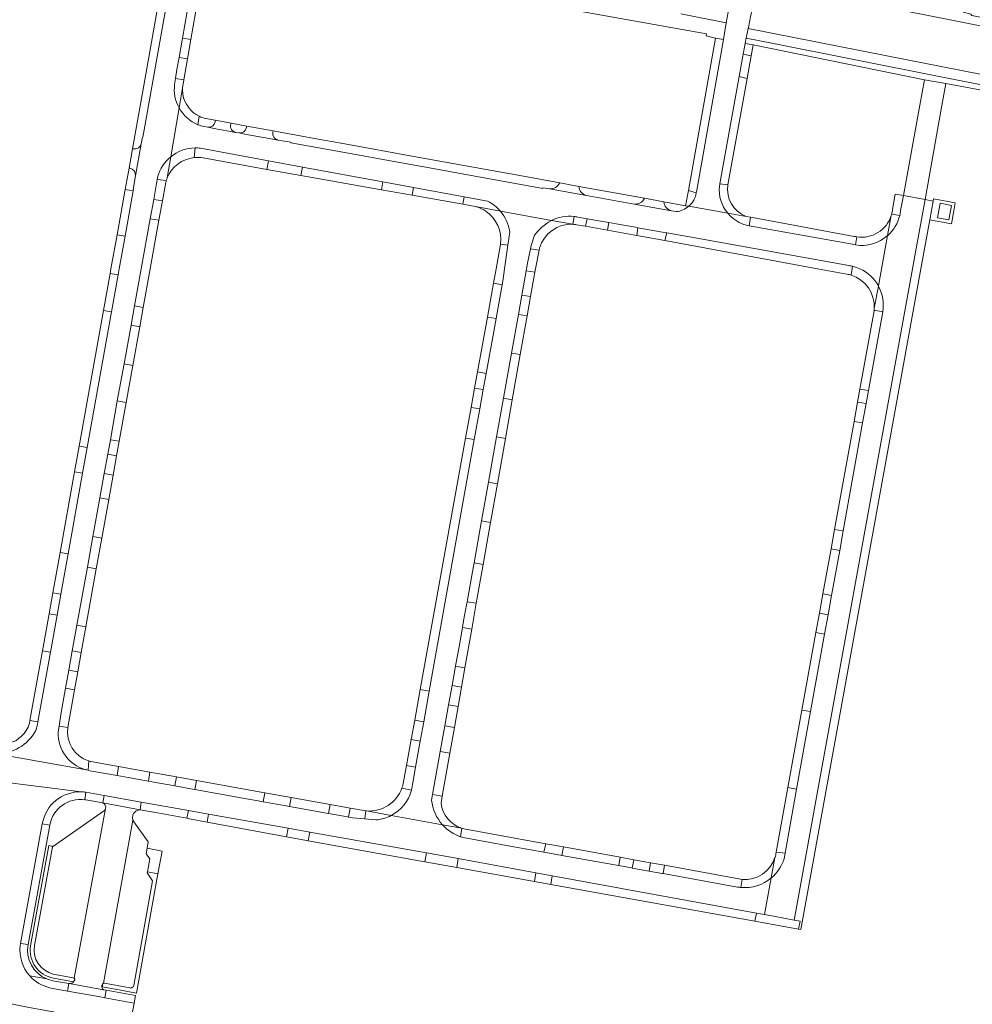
# Model space of a CAD drawing. Header units: metres. Extents: x 151213 to 156373, y 469495 to 475754.
# Tile 66 of 230: x 154318 to 154609, y 471276 to 471576. Entities that reach past the tile are written whole.
import ezdxf

# ---------------------------------------------------------------- set-up
doc = ezdxf.new("R2010")
doc.units = ezdxf.units.M
for name, color, linetype, lineweight in [('B-WE-OG-TERREIN_BEGROEID-GV', 252, 'Continuous', 18), ('B-WE-VH-GESLOTENVERHARDING-GV', 252, 'Continuous', 18), ('B-WE-VH-GESLOTENVERHARDING_ASFALT-GV', 252, 'Continuous', 18), ('B-WE-VH-ONVERHARD-GV', 252, 'Continuous', 18), ('B-WE-VH-OPENVERHARDING_BETONSTRAATSTEEN-GV', 252, 'Continuous', 18), ('B-WE-VH-OPENVERHARDING_TEGEL-GV', 252, 'Continuous', 18)]:
    doc.layers.add(name, color=color, linetype=linetype, lineweight=lineweight)

msp = doc.modelspace()

# ---------------------------------------------------------------- linework, layer by layer
at = {"layer": 'B-WE-OG-TERREIN_BEGROEID-GV', "flags": 128}
msp.add_lwpolyline([(154488.459, 471578.685), (154527.866, 471571.655), (154527.768, 471571.113), (154530.604, 471570.395), (154532.987, 471569.979), (154533.877, 471575.003), (154519.954, 471577.762)], dxfattribs=at)
msp.add_lwpolyline([(154616.525, 471555.71), (154616.437, 471555.255), (154598.289, 471558.755), (154547.81, 471568.811), (154539.973, 471570.336), (154539.653, 471568.729), (154542.05, 471568.313), (154594.372, 471557.646), (154600.812, 471556.585), (154665.235, 471544.583), (154663.347, 471534.433), (154672.885, 471533.247), (154673.481, 471537.36), (154670.446, 471542.003), (154668.106, 471544.398), (154665.837, 471545.58), (154662.808, 471546.228), (154621.14, 471554.627)], close=True, dxfattribs=at)
at = {"layer": 'B-WE-VH-GESLOTENVERHARDING-GV', "flags": 128}
msp.add_lwpolyline([(154596.583, 471580.683), (154569.901, 471585.915), (154546.229, 471590.585), (154536.796, 471592.401), (154536.617, 471591.598), (154531.921, 471592.515), (154520.523, 471594.709), (154513.709, 471596.069), (154513.235, 471593.536), (154536.464, 471588.971), (154543.353, 471587.588), (154544.137, 471587.452), (154545.284, 471587.208), (154568.231, 471582.681), (154593.972, 471577.585), (154616.016, 471573.21), (154616.515, 471575.786), (154608.814, 471577.325), (154608.529, 471577.665), (154606.111, 471578.259)], dxfattribs=at)
msp.add_lwpolyline([(154594.372, 471557.646), (154592.945, 471549.882), (154587.907, 471522.348), (154594.548, 471521.108), (154599.399, 471548.737), (154600.812, 471556.585)], close=True, dxfattribs=at)
at = {"layer": 'B-WE-VH-GESLOTENVERHARDING_ASFALT-GV', "flags": 128}
for points in [[(154365.515, 471556.194), (154365.795, 471558.055), (154366.209, 471560.803), (154366.866, 471564.501), (154367.913, 471570.388), (154370.098, 471582.681), (154371.918, 471592.917), (154372.138, 471594.055), (154373.568, 471601.466), (154366.861, 471602.599), (154365.608, 471595.115), (154356.448, 471543.549), (154355.839, 471540.167), (154355.674, 471540.197), (154355.316, 471538.168), (154353.568, 471528.369), (154352.837, 471524.24), (154352.974, 471524.216), (154352.891, 471523.753), (154350.416, 471509.974), (154348.625, 471500)], [(154531.756, 471525.164), (154531.884, 471525.894), (154532.696, 471530.532), (154537.763, 471558.649), (154538.884, 471564.871), (154539.01, 471565.505), (154539.653, 471568.729), (154539.973, 471570.336), (154540.566, 471573.313), (154540.636, 471573.664), (154541.288, 471576.932), (154541.461, 471577.801), (154541.699, 471579.052), (154534.826, 471580.36), (154534.458, 471578.279), (154533.877, 471575.003)], [(154533.877, 471575.003), (154532.987, 471569.979), (154524.733, 471523.37), (154524.714, 471523.227)], [(154364.349, 471534.175), (154364.362, 471534.186), (154366.891, 471549.075), (154366.861, 471549.129)], [(154366.891, 471549.075), (154364.362, 471534.186)], [(154412.865, 471536.293), (154400.968, 471538.462), (154400.975, 471538.623), (154397.025, 471539.292), (154394.359, 471539.777), (154387.472, 471541.031), (154385.136, 471541.456), (154384.121, 471541.641), (154382.553, 471541.926), (154378.125, 471542.732), (154375.636, 471543.185), (154374.486, 471543.394)], [(154373.368, 471536.803), (154394.164, 471532.97), (154404.491, 471531.066), (154429.077, 471526.535), (154438.419, 471524.813), (154453.903, 471521.959), (154461.035, 471520.644)], [(154518.614, 471517.451), (154517.106, 471517.723), (154505.772, 471519.773), (154491.166, 471522.392), (154479.918, 471524.45), (154477.924, 471524.735), (154477.874, 471524.531), (154469.559, 471526.017), (154457.136, 471528.264), (154445.491, 471530.363), (154429.624, 471533.241), (154420.814, 471534.858), (154412.865, 471536.293)], [(154329.992, 471358.715), (154330.262, 471360.5), (154330.895, 471364.692), (154332.232, 471372.103), (154333.209, 471377.516), (154334.274, 471383.421), (154335.694, 471391.293), (154338.89, 471409.007), (154340.577, 471418.356), (154342.708, 471430.166), (154344.039, 471437.546), (154345.105, 471443.451), (154345.904, 471447.88), (154348.034, 471459.689), (154350.076, 471471.006), (154352.207, 471482.815), (154353.272, 471488.72), (154355.307, 471500), (154358.066, 471515.291), (154359.131, 471521.196), (154360.231, 471527.291), (154360.403, 471528.246)], [(154547.579, 471314.164), (154545.531, 471302.982), (154548.272, 471302.48), (154554.584, 471301.324), (154590.716, 471500), (154591.847, 471506.219), (154594.548, 471521.108), (154587.907, 471522.348), (154587.076, 471517.807)], [(154480.314, 471514.677), (154480.496, 471514.771), (154464.94, 471517.583)], [(154464.94, 471517.583), (154480.496, 471514.771)], [(154534.31, 471516.995), (154522.391, 471519.093)], [(154522.391, 471519.093), (154534.31, 471516.995)], [(154488.519, 471515.797), (154491.41, 471515.285), (154494.317, 471514.77), (154498.04, 471514.111), (154500.225, 471513.724), (154506.133, 471512.677), (154506.886, 471512.544), (154515.488, 471511.02), (154515.72, 471510.979), (154522.674, 471509.747), (154571.284, 471500.995)], [(154467.783, 471511.298), (154467.202, 471507.194), (154466.184, 471500)], [(154572.345, 471507.477), (154540.888, 471513.169), (154540.08, 471513.315)], [(154443.939, 471337.898), (154444.256, 471339.672), (154446.59, 471352.726), (154447.999, 471360.601), (154449.143, 471367), (154450.199, 471372.906), (154451.255, 471378.812), (154451.26, 471378.842), (154452.312, 471384.725), (154453.367, 471390.625), (154453.371, 471390.646), (154453.72, 471392.601), (154454.599, 471397.516), (154454.767, 471398.455), (154456.712, 471409.328), (154456.889, 471410.317), (154459.176, 471423.11), (154461.288, 471434.922), (154463.753, 471448.704), (154465.865, 471460.516), (154468.329, 471474.298), (154470.441, 471486.11), (154471.497, 471492.017), (154472.818, 471499.4), (154472.925, 471500), (154473.24, 471501.761), (154474.104, 471506.083), (154474.316, 471507.144), (154475.381, 471510.247)], [(154580.267, 471494.767), (154583.079, 471510.13)], [(154583.079, 471510.13), (154580.267, 471494.767), (154580.319, 471494.672)], [(154348.625, 471500), (154348.295, 471498.163), (154346.262, 471486.844), (154338.838, 471445.506), (154337.424, 471437.631), (154333.004, 471413.025), (154330.794, 471400.722), (154329.645, 471394.324), (154327.612, 471383.005), (154323.809, 471361.829), (154323.65, 471360.945), (154323.14, 471359.136)], [(154466.184, 471500), (154465.657, 471496.277), (154465.456, 471495.157), (154464.747, 471491.204), (154463.603, 471484.832), (154462.892, 471480.869), (154460.597, 471468.08), (154459.713, 471463.152), (154458.653, 471457.247), (154456.975, 471447.896), (154443.198, 471371.122), (154441.52, 471361.772), (154440.46, 471355.866), (154439.043, 471347.972), (154438.191, 471343.222)], [(154581.593, 471486.893), (154577.252, 471462.833), (154576.542, 471458.896), (154575.476, 471452.992), (154569.528, 471420.024)], [(154569.528, 471420.024), (154568.463, 471414.119), (154565.977, 471400.342), (154564.911, 471394.437), (154563.846, 471388.533), (154559.584, 471364.914), (154555.323, 471341.295), (154551.786, 471321.691), (154551.477, 471319.98)], [(154311.034, 471352.087), (154339.13, 471347.012), (154337.811, 471347.343)], [(154426.962, 471331.878), (154423.511, 471332.193), (154419.826, 471332.53), (154418.564, 471332.756), (154418.263, 471332.81), (154412.485, 471333.844), (154411.864, 471333.955), (154400.579, 471335.976), (154399.56, 471336.158), (154392.526, 471337.417), (154392.177, 471337.48), (154386.375, 471338.519), (154371.651, 471341.155), (154371.014, 471341.269), (154365.533, 471342.251), (154365.108, 471342.327), (154359.694, 471343.296), (154357.542, 471343.681), (154351.327, 471344.794), (154347.994, 471345.391), (154339.603, 471346.893), (154339.13, 471347.012), (154311.034, 471352.087)], [(154295.776, 471346.42), (154296.788, 471346.258), (154307.085, 471344.381), (154309.689, 471343.905), (154311.1, 471343.664), (154336.964, 471340.443)], [(154336.964, 471340.443), (154311.1, 471343.664)], [(154338.439, 471340.319), (154344.004, 471339.31), (154355.337, 471337.272), (154369.702, 471334.732), (154375.894, 471333.638), (154400.175, 471329.344), (154406.804, 471328.172), (154442.413, 471321.867), (154452.09, 471320.095), (154475.762, 471315.76), (154480.768, 471314.843), (154543.12, 471303.424), (154545.531, 471302.982), (154547.579, 471314.164)], [(154318.407, 471293.593), (154318.496, 471294.198), (154325.138, 471330.691)], [(154447.313, 471330.355), (154447.268, 471330.405), (154431.648, 471333.239), (154431.607, 471333.218)], [(154431.648, 471333.239), (154447.268, 471330.405)], [(154537.282, 471311.408), (154514.597, 471315.495), (154514.282, 471315.552), (154510.837, 471316.173), (154510.366, 471316.258), (154505.18, 471317.192), (154504.932, 471317.237), (154501.104, 471317.928), (154500.996, 471317.947), (154483.721, 471321.06), (154483.281, 471321.139), (154478.15, 471322.063), (154469.011, 471323.71), (154453.533, 471326.499)], [(154274.585, 471283.135), (154297.673, 471278.947), (154309.547, 471276.786), (154314.469, 471275.93), (154320.571, 471274.79), (154351.849, 471269.097), (154353.198, 471275.995), (154344.241, 471277.604), (154342.289, 471277.962), (154332.87, 471279.669), (154327.803, 471280.581), (154327.434, 471280.664)]]:
    msp.add_lwpolyline(points, dxfattribs=at)
at = {"layer": 'B-WE-VH-GESLOTENVERHARDING_ASFALT-GV'}
for points in [[(154366.861, 471549.129, -0.1587913), (154365.515, 471556.194)], [(154372.624, 471543.982, -0.1697729), (154366.891, 471549.075)], [(154374.486, 471543.394, -0.0430782), (154372.624, 471543.982)], [(154364.362, 471534.186, -0.168877), (154371.812, 471536.884)], [(154371.812, 471536.884, -0.0327545), (154373.368, 471536.803)], [(154360.403, 471528.246, -0.1511741), (154364.349, 471534.175)], [(154524.714, 471523.227, -0.1850639), (154522.391, 471519.093)], [(154534.31, 471516.995, -0.2039464), (154531.756, 471525.164)], [(154461.035, 471520.644, -0.1007571), (154464.94, 471517.583)], [(154464.94, 471517.583, -0.1414995), (154467.783, 471511.298)], [(154522.391, 471519.093, -0.1536436), (154518.614, 471517.451)], [(154539.253, 471513.549, -0.146957), (154534.31, 471516.995)], [(154587.076, 471517.807, -0.0328035), (154586.806, 471516.282)], [(154475.381, 471510.247, -0.1054148), (154480.314, 471514.677)], [(154480.496, 471514.771, -0.1491609), (154487.449, 471515.98)], [(154487.449, 471515.98, -0.0215056), (154488.519, 471515.797)], [(154586.806, 471516.282, -0.1517053), (154583.148, 471510.191)], [(154540.08, 471513.315, -0.0194968), (154539.253, 471513.549)], [(154583.079, 471510.13, -0.223762), (154573.259, 471507.293)], [(154583.148, 471510.191, -0.0153266), (154583.079, 471510.13)], [(154573.259, 471507.293, -0.0197733), (154572.345, 471507.477)], [(154571.284, 471500.995, -0.0239622), (154572.402, 471500.782)], [(154572.402, 471500.782, -0.0494544), (154574.662, 471500)], [(154574.662, 471500, -0.1614687), (154580.267, 471494.767)], [(154580.319, 471494.672, -0.166076), (154581.593, 471486.893)], [(154323.14, 471359.136, -0.2797729), (154311.034, 471352.087)], [(154332.404, 471351.19, -0.177012), (154329.992, 471358.715)], [(154337.811, 471347.343, -0.1471513), (154332.404, 471351.19)], [(154438.191, 471343.222, -0.0472742), (154437.807, 471340.938)], [(154325.138, 471330.691, -0.3707439), (154336.964, 471340.443)], [(154336.964, 471340.443, -0.0312506), (154338.439, 471340.319)], [(154437.807, 471340.938, -0.2098335), (154431.648, 471333.239)], [(154447.268, 471330.405, -0.1583966), (154443.939, 471337.898)], [(154431.607, 471333.218, -0.0998433), (154426.962, 471331.878)], [(154452.782, 471326.736, -0.1256501), (154447.313, 471330.355)], [(154453.533, 471326.499, -0.014467), (154452.782, 471326.736)], [(154551.477, 471319.98, -0.1420537), (154547.579, 471314.164)], [(154547.579, 471314.164, -0.2006793), (154538.307, 471311.269)], [(154538.307, 471311.269, -0.0205076), (154537.282, 471311.408)], [(154321.328, 471284.282, -0.2164372), (154318.407, 471293.593)], [(154327.434, 471280.664, -0.1540202), (154321.328, 471284.282)]]:
    msp.add_lwpolyline(points, format="xyb", dxfattribs=at)
at = {"layer": 'B-WE-VH-ONVERHARD-GV', "flags": 128}
for points in [[(154617.025, 471558.309), (154582.379, 471565.122), (154540.566, 471573.313), (154539.973, 471570.336), (154547.81, 471568.811), (154598.289, 471558.755), (154616.437, 471555.255)], [(154592.945, 471549.882), (154594.372, 471557.646), (154542.05, 471568.313), (154541.456, 471565.011), (154540.213, 471558.103), (154534.367, 471525.615)], [(154584.591, 471518.084), (154585.421, 471522.813), (154587.907, 471522.348), (154592.945, 471549.882)], [(154539.901, 471516.01), (154541.212, 471515.779), (154541.87, 471515.663), (154572.931, 471509.907)], [(154584.334, 471516.708), (154584.341, 471516.733)]]:
    msp.add_lwpolyline(points, dxfattribs=at)
at = {"layer": 'B-WE-VH-ONVERHARD-GV'}
for points in [[(154534.367, 471525.615, 0.3575434), (154539.901, 471516.01)], [(154584.341, 471516.733, 0.0369762), (154584.591, 471518.084)], [(154573.695, 471509.755, 0.36942), (154584.197, 471516.238)], [(154584.197, 471516.238, 0.0109484), (154584.334, 471516.708)], [(154572.931, 471509.907, 0.0206461), (154573.695, 471509.755)]]:
    msp.add_lwpolyline(points, format="xyb", dxfattribs=at)
at = {"layer": 'B-WE-VH-OPENVERHARDING_BETONSTRAATSTEEN-GV', "flags": 128}
for points in [[(154355.316, 471538.168), (154355.674, 471540.197), (154355.839, 471540.167), (154356.448, 471543.549), (154365.608, 471595.115), (154366.861, 471602.599), (154365.533, 471604.619), (154364.781, 471604.754), (154363.583, 471598.01), (154356.105, 471555.91), (154352.666, 471536.642)], [(154366.861, 471549.129), (154366.891, 471549.075), (154367.935, 471555.225), (154367.981, 471555.764), (154368.308, 471557.673), (154365.795, 471558.055), (154365.515, 471556.194)], [(154367.935, 471555.225), (154366.891, 471549.075)], [(154372.624, 471543.982), (154373.056, 471546.527), (154373.017, 471546.546)], [(154373.056, 471546.527), (154372.624, 471543.982)], [(154377.852, 471544.843), (154377.905, 471545.312), (154375.036, 471545.833)], [(154382.674, 471544.102), (154382.739, 471544.435), (154377.905, 471545.312), (154377.852, 471544.843)], [(154387.5, 471543.094), (154387.571, 471543.558), (154382.739, 471544.435), (154382.674, 471544.102)], [(154374.486, 471543.394), (154375.636, 471543.185)], [(154375.636, 471543.185), (154378.125, 471542.732), (154382.553, 471541.926), (154384.121, 471541.641)], [(154384.121, 471541.641), (154385.136, 471541.456), (154385.14, 471541.481)], [(154385.14, 471541.481), (154385.136, 471541.456), (154387.472, 471541.031), (154394.359, 471539.777), (154397.025, 471539.292), (154397.03, 471539.319)], [(154387.571, 471543.558), (154387.5, 471543.094)], [(154395.525, 471541.712), (154395.611, 471542.098), (154387.571, 471543.558)], [(154483.021, 471526.229), (154471.96, 471528.237), (154439.624, 471534.108), (154416.357, 471538.332), (154409.322, 471539.609), (154402.675, 471540.816), (154397.727, 471541.714), (154395.611, 471542.098), (154395.525, 471541.712)], [(154353.568, 471528.369), (154355.316, 471538.168)], [(154397.03, 471539.319), (154397.025, 471539.292), (154400.975, 471538.623), (154400.968, 471538.462)], [(154400.968, 471538.462), (154412.865, 471536.293), (154420.814, 471534.858), (154429.624, 471533.241), (154445.491, 471530.363), (154457.136, 471528.264), (154469.559, 471526.017), (154477.874, 471524.531), (154477.924, 471524.735), (154479.918, 471524.45)], [(154352.988, 471536.591), (154352.666, 471536.642), (154351.603, 471530.726), (154351.855, 471530.691)], [(154352.666, 471536.642), (154352.988, 471536.591)], [(154371.812, 471536.884), (154371.474, 471533.926)], [(154371.474, 471533.926), (154371.812, 471536.884)], [(154374.181, 471533.834), (154393.69, 471530.354), (154394.164, 471532.97), (154373.368, 471536.803)], [(154363.266, 471527.731), (154364.362, 471534.186), (154364.349, 471534.175)], [(154364.362, 471534.186), (154363.266, 471527.731)], [(154351.855, 471530.691), (154351.603, 471530.726), (154350.431, 471524.197), (154352.891, 471523.753), (154352.974, 471524.216), (154352.837, 471524.24), (154353.568, 471528.369)], [(154362.983, 471526.929), (154360.231, 471527.291), (154359.131, 471521.196)], [(154360.403, 471528.246), (154360.231, 471527.291), (154362.983, 471526.929)], [(154488.877, 471525.166), (154483.021, 471526.229)], [(154531.884, 471525.894), (154531.756, 471525.164)], [(154534.367, 471525.615), (154531.884, 471525.894)], [(154359.131, 471521.196), (154361.798, 471520.718), (154362.714, 471525.812)], [(154479.918, 471524.45), (154491.166, 471522.392)], [(154508.877, 471521.535), (154488.877, 471525.166)], [(154524.714, 471523.227), (154522.283, 471523.861), (154521.46, 471519.257), (154522.391, 471519.093)], [(154461.035, 471520.644), (154453.903, 471521.959), (154453.505, 471519.706), (154457.24, 471519.043)], [(154491.166, 471522.392), (154505.772, 471519.773)], [(154514.791, 471520.462), (154508.877, 471521.535)], [(154522.391, 471519.093), (154521.46, 471519.257), (154514.791, 471520.462)], [(154587.076, 471517.807), (154587.907, 471522.348), (154585.421, 471522.813), (154584.591, 471518.084)], [(154464.94, 471517.583), (154457.846, 471518.866)], [(154457.846, 471518.866), (154464.94, 471517.583)], [(154505.772, 471519.773), (154517.106, 471517.723)], [(154517.106, 471517.723), (154518.614, 471517.451)], [(154534.31, 471516.995), (154539.901, 471516.01)], [(154540.08, 471513.315), (154540.888, 471513.169), (154541.212, 471515.779), (154539.901, 471516.01), (154534.31, 471516.995)], [(154487.028, 471513.59), (154480.496, 471514.771), (154480.314, 471514.677)], [(154480.496, 471514.771), (154487.028, 471513.59), (154487.449, 471515.98)], [(154487.449, 471515.98), (154487.028, 471513.59)], [(154488.172, 471513.47), (154490.919, 471512.978), (154491.41, 471515.285), (154488.519, 471515.797)], [(154572.931, 471509.907), (154541.87, 471515.663), (154541.212, 471515.779), (154540.888, 471513.169), (154572.345, 471507.477)], [(154584.197, 471516.238), (154583.079, 471510.13)], [(154583.079, 471510.13), (154584.197, 471516.238)], [(154584.341, 471516.733), (154584.334, 471516.708), (154586.806, 471516.282)], [(154586.806, 471516.282), (154584.334, 471516.708)], [(154464.962, 471507.554), (154467.202, 471507.194), (154467.783, 471511.298)], [(154571.284, 471500.995), (154522.674, 471509.747), (154515.72, 471510.979), (154515.089, 471508.642)], [(154475.381, 471510.247), (154474.316, 471507.144), (154474.104, 471506.083), (154476.711, 471505.663), (154476.846, 471506.356)], [(154515.089, 471508.642), (154561.693, 471500), (154570.693, 471498.359)], [(154573.259, 471507.293), (154573.695, 471509.755)], [(154573.695, 471509.755), (154573.259, 471507.293)], [(154571.958, 471498.058), (154572.402, 471500.782)], [(154572.402, 471500.782), (154571.958, 471498.058)], [(154579.025, 471487.98), (154580.319, 471494.672), (154580.267, 471494.767)], [(154580.319, 471494.672), (154579.025, 471487.98)], [(154578.978, 471487.383), (154581.593, 471486.893)], [(154323.14, 471359.136), (154323.65, 471360.945), (154323.809, 471361.829), (154321.338, 471362.216), (154321.189, 471361.387), (154320.789, 471360.222), (154320.22, 471359.19), (154319.584, 471358.259), (154318.677, 471357.331), (154317.976, 471356.775), (154317.103, 471356.05), (154316.03, 471355.735), (154314.55, 471355.593), (154307.478, 471356.141), (154305.611, 471354.789)], [(154332.906, 471360.067), (154330.262, 471360.5), (154329.992, 471358.715)], [(154337.811, 471347.343), (154339.13, 471347.012), (154339.308, 471349.854), (154339.286, 471349.861)], [(154339.308, 471349.854), (154339.13, 471347.012), (154339.603, 471346.893), (154347.994, 471345.391)], [(154347.994, 471345.391), (154348.432, 471348.17), (154339.949, 471349.69), (154339.937, 471349.692), (154339.774, 471349.721)], [(154439.043, 471347.972), (154436.29, 471348.487), (154435.293, 471342.957)], [(154438.191, 471343.222), (154439.043, 471347.972)], [(154338.101, 471338.023), (154338.439, 471340.319)], [(154338.467, 471337.964), (154343.576, 471337.074), (154344.004, 471339.31), (154338.439, 471340.319), (154338.101, 471338.023)], [(154434.872, 471341.514), (154437.807, 471340.938)], [(154437.807, 471340.938), (154434.872, 471341.514)], [(154446.823, 471337.019), (154447.19, 471339.096), (154444.256, 471339.672), (154443.939, 471337.898)], [(154333.31, 471281.947), (154343.765, 471280.055), (154343.545, 471280.375), (154343.389, 471280.583), (154343.319, 471280.774), (154343.319, 471281.017), (154343.319, 471281.313), (154343.458, 471281.591), (154343.49, 471281.623), (154343.492, 471281.657), (154343.514, 471281.743), (154343.553, 471281.822), (154343.606, 471281.893), (154343.671, 471281.953), (154343.746, 471281.999), (154343.82, 471282.031), (154352.775, 471331.799), (154352.708, 471332.524), (154352.792, 471333.3), (154352.961, 471333.806), (154353.264, 471334.177), (154353.669, 471334.582), (154354.125, 471334.751), (154354.954, 471334.995), (154343.576, 471337.074)], [(154343.839, 471334.512), (154328.228, 471323.68), (154322.76, 471293.591), (154322.625, 471292.151), (154322.767, 471290.712), (154323.183, 471289.327), (154323.856, 471288.047), (154324.761, 471286.92), (154325.865, 471285.986), (154327.128, 471285.281), (154328.502, 471284.831), (154334.594, 471283.731), (154334.691, 471283.702), (154334.782, 471283.655), (154334.861, 471283.593), (154334.891, 471283.56), (154344.457, 471335.317)], [(154344.457, 471335.317), (154334.891, 471283.56), (154334.929, 471283.517), (154334.98, 471283.429), (154335.015, 471283.334), (154335.029, 471283.132), (154334.888, 471282.791), (154334.691, 471282.479)], [(154423.841, 471334.633), (154423.511, 471332.193), (154426.962, 471331.878)], [(154431.607, 471333.218), (154424.093, 471334.611)], [(154424.093, 471334.611), (154431.607, 471333.218), (154431.648, 471333.239)], [(154325.138, 471330.691), (154327.392, 471330.298)], [(154452.782, 471326.736), (154453.211, 471329.326), (154447.268, 471330.405), (154447.313, 471330.355)], [(154447.268, 471330.405), (154453.211, 471329.326)], [(154453.211, 471329.326), (154452.782, 471326.736)], [(154478.15, 471322.063), (154478.762, 471324.623), (154453.746, 471329.182)], [(154453.533, 471326.499), (154469.011, 471323.71), (154478.15, 471322.063)], [(154328.228, 471323.68), (154328.086, 471323.881), (154327.081, 471324.079), (154321.502, 471293.452)], [(154328.56, 471283.584), (154334.691, 471282.479), (154334.888, 471282.791), (154335.029, 471283.132), (154335.015, 471283.334), (154334.98, 471283.429), (154334.929, 471283.517), (154334.891, 471283.56), (154334.861, 471283.593), (154334.782, 471283.655), (154334.691, 471283.702), (154334.594, 471283.731), (154328.502, 471284.831), (154327.128, 471285.281), (154325.865, 471285.986), (154324.761, 471286.92), (154323.856, 471288.047), (154323.183, 471289.327), (154322.767, 471290.712), (154322.625, 471292.151), (154322.76, 471293.591), (154328.228, 471323.68)], [(154551.477, 471319.98), (154551.786, 471321.691), (154549.076, 471322.002)], [(154548.735, 471320.476), (154548.717, 471320.418), (154547.579, 471314.164)], [(154547.579, 471314.164), (154548.717, 471320.418)], [(154514.992, 471318.02), (154514.597, 471315.495), (154537.282, 471311.408)], [(154537.711, 471313.88), (154514.992, 471318.02)], [(154538.307, 471311.269), (154538.676, 471313.744)], [(154538.676, 471313.744), (154538.307, 471311.269)], [(154318.496, 471294.198), (154318.407, 471293.593)], [(154320.788, 471293.818), (154318.496, 471294.198)], [(154321.328, 471284.282), (154326.494, 471283.384)], [(154326.494, 471283.384), (154321.328, 471284.282)], [(154327.803, 471280.581), (154332.87, 471279.669), (154333.215, 471281.964), (154328.389, 471282.82)], [(154327.434, 471280.664), (154327.803, 471280.581)]]:
    msp.add_lwpolyline(points, dxfattribs=at)
for points in [[(154372.604, 471582.303), (154370.098, 471582.681), (154367.913, 471570.388), (154370.456, 471569.989)], [(154370.456, 471569.989), (154367.913, 471570.388), (154366.866, 471564.501), (154369.425, 471564.077)], [(154532.987, 471569.979), (154530.604, 471570.395), (154522.283, 471523.861), (154524.714, 471523.227), (154524.733, 471523.37)], [(154539.01, 471565.505), (154541.456, 471565.011), (154542.05, 471568.313), (154539.653, 471568.729)], [(154539.01, 471565.505), (154538.884, 471564.871), (154537.763, 471558.649), (154540.213, 471558.103), (154541.456, 471565.011)], [(154365.795, 471558.055), (154368.308, 471557.673), (154369.425, 471564.077), (154366.866, 471564.501), (154366.209, 471560.803)], [(154537.763, 471558.649), (154532.696, 471530.532), (154531.884, 471525.894), (154534.367, 471525.615), (154540.213, 471558.103)], [(154393.69, 471530.354), (154404.027, 471528.51), (154404.491, 471531.066), (154394.164, 471532.97)], [(154428.638, 471524.119), (154429.077, 471526.535), (154404.491, 471531.066), (154404.027, 471528.51)], [(154437.992, 471522.459), (154438.419, 471524.813), (154429.077, 471526.535), (154428.638, 471524.119)], [(154350.416, 471509.974), (154352.891, 471523.753), (154350.431, 471524.197), (154347.956, 471510.418)], [(154438.419, 471524.813), (154437.992, 471522.459), (154453.505, 471519.706), (154453.903, 471521.959)], [(154361.798, 471520.718), (154359.131, 471521.196), (154358.066, 471515.291), (154360.736, 471514.813)], [(154555.894, 471298.596), (154556.606, 471298.468), (154593.257, 471500), (154595.958, 471514.969), (154596.979, 471520.654), (154596.537, 471520.737), (154594.548, 471521.108), (154591.847, 471506.219), (154590.716, 471500), (154554.584, 471301.324), (154556.393, 471300.939)], [(154603.255, 471517.67), (154603.737, 471520.163), (154597.111, 471521.39), (154596.979, 471520.654), (154595.958, 471514.969), (154602.552, 471513.749)], [(154601.75, 471514.914), (154598.296, 471515.553), (154599.119, 471520.001), (154602.572, 471519.362)], [(154353.272, 471488.72), (154355.959, 471488.238), (154358.073, 471500), (154360.736, 471514.813), (154358.066, 471515.291), (154355.307, 471500)], [(154497.61, 471511.774), (154498.04, 471514.111), (154494.317, 471514.77), (154491.41, 471515.285), (154490.919, 471512.978)], [(154497.61, 471511.774), (154506.543, 471510.18), (154506.886, 471512.544), (154506.133, 471512.677), (154500.225, 471513.724), (154498.04, 471514.111)], [(154506.543, 471510.18), (154515.089, 471508.642), (154515.72, 471510.979), (154515.488, 471511.02), (154506.886, 471512.544)], [(154348.295, 471498.163), (154348.625, 471500), (154350.416, 471509.974), (154347.956, 471510.418), (154346.085, 471500), (154345.835, 471498.607)], [(154465.657, 471496.277), (154466.184, 471500), (154467.202, 471507.194), (154464.962, 471507.554), (154464.948, 471507.456), (154463.604, 471500), (154462.814, 471495.616), (154465.456, 471495.157)], [(154472.818, 471499.4), (154475.403, 471498.937), (154475.61, 471500), (154476.711, 471505.663), (154474.104, 471506.083), (154473.24, 471501.761), (154472.925, 471500)], [(154471.497, 471492.017), (154474.1, 471491.551), (154475.403, 471498.937), (154472.818, 471499.4)], [(154343.802, 471487.288), (154346.262, 471486.844), (154348.295, 471498.163), (154345.835, 471498.607)], [(154462.814, 471495.616), (154460.951, 471485.282), (154463.603, 471484.832), (154464.747, 471491.204), (154465.456, 471495.157)], [(154473.057, 471485.643), (154474.1, 471491.551), (154471.497, 471492.017), (154470.441, 471486.11)], [(154336.377, 471445.95), (154338.838, 471445.506), (154346.262, 471486.844), (154343.802, 471487.288)], [(154355.959, 471488.238), (154353.272, 471488.72), (154352.207, 471482.815), (154354.897, 471482.333)], [(154577.252, 471462.833), (154581.593, 471486.893), (154578.978, 471487.383), (154578.976, 471487.366), (154578.954, 471487.184), (154574.635, 471463.305)], [(154460.597, 471468.08), (154462.892, 471480.869), (154463.603, 471484.832), (154460.951, 471485.282), (154457.935, 471468.552)], [(154468.329, 471474.298), (154470.971, 471473.825), (154473.057, 471485.643), (154470.441, 471486.11)], [(154350.076, 471471.006), (154352.774, 471470.523), (154354.897, 471482.333), (154352.207, 471482.815)], [(154468.537, 471460.039), (154470.971, 471473.825), (154468.329, 471474.298), (154465.865, 471460.516)], [(154352.774, 471470.523), (154350.076, 471471.006), (154348.034, 471459.689), (154350.738, 471459.204)], [(154457.935, 471468.552), (154457.048, 471463.631), (154459.713, 471463.152), (154460.597, 471468.08)], [(154455.983, 471457.726), (154458.653, 471457.247), (154459.713, 471463.152), (154457.048, 471463.631)], [(154574.635, 471463.305), (154573.923, 471459.369), (154576.542, 471458.896), (154577.252, 471462.833)], [(154466.451, 471448.221), (154468.537, 471460.039), (154465.865, 471460.516), (154463.753, 471448.704)], [(154345.904, 471447.88), (154348.614, 471447.395), (154350.738, 471459.204), (154348.034, 471459.689)], [(154454.298, 471448.377), (154456.975, 471447.896), (154458.653, 471457.247), (154455.983, 471457.726)], [(154572.855, 471453.465), (154575.476, 471452.992), (154576.542, 471458.896), (154573.923, 471459.369)], [(154569.528, 471420.024), (154575.476, 471452.992), (154572.855, 471453.465), (154566.892, 471420.5)], [(154345.105, 471443.451), (154347.817, 471442.965), (154348.614, 471447.395), (154345.904, 471447.88)], [(154456.975, 471447.896), (154454.298, 471448.377), (154440.459, 471371.614), (154443.198, 471371.122)], [(154464.018, 471434.434), (154466.451, 471448.221), (154463.753, 471448.704), (154461.288, 471434.922)], [(154338.838, 471445.506), (154336.377, 471445.95), (154334.963, 471438.076), (154337.424, 471437.631)], [(154347.817, 471442.965), (154345.105, 471443.451), (154344.039, 471437.546), (154346.755, 471437.06)], [(154330.543, 471413.469), (154333.004, 471413.025), (154337.424, 471437.631), (154334.963, 471438.076)], [(154346.755, 471437.06), (154344.039, 471437.546), (154342.708, 471430.166), (154345.428, 471429.679)], [(154461.932, 471422.617), (154464.018, 471434.434), (154461.288, 471434.922), (154459.176, 471423.11)], [(154340.577, 471418.356), (154343.303, 471417.868), (154345.428, 471429.679), (154342.708, 471430.166)], [(154459.672, 471409.816), (154461.932, 471422.617), (154459.176, 471423.11), (154456.889, 471410.317)], [(154338.89, 471409.007), (154341.621, 471408.518), (154343.303, 471417.868), (154340.577, 471418.356)], [(154566.892, 471420.5), (154565.824, 471414.595), (154568.463, 471414.119), (154569.528, 471420.024)], [(154333.004, 471413.025), (154330.543, 471413.469), (154328.334, 471401.166), (154330.794, 471400.722)], [(154565.824, 471414.595), (154563.332, 471400.819), (154565.977, 471400.342), (154568.463, 471414.119)], [(154335.694, 471391.293), (154338.435, 471390.802), (154341.621, 471408.518), (154338.89, 471409.007)], [(154457.586, 471397.998), (154459.672, 471409.816), (154456.889, 471410.317), (154456.712, 471409.328), (154454.767, 471398.455)], [(154327.185, 471394.769), (154329.645, 471394.324), (154330.794, 471400.722), (154328.334, 471401.166)], [(154563.332, 471400.819), (154562.264, 471394.915), (154564.911, 471394.437), (154565.977, 471400.342)], [(154456.196, 471390.119), (154457.586, 471397.998), (154454.767, 471398.455), (154454.599, 471397.516), (154453.72, 471392.601), (154453.371, 471390.646), (154453.367, 471390.625)], [(154327.185, 471394.769), (154325.152, 471383.45), (154327.612, 471383.005), (154329.645, 471394.324)], [(154561.196, 471389.011), (154563.846, 471388.533), (154564.911, 471394.437), (154562.264, 471394.915)], [(154338.435, 471390.802), (154335.694, 471391.293), (154334.274, 471383.421), (154337.018, 471382.929)], [(154454.11, 471378.302), (154456.196, 471390.119), (154453.367, 471390.625), (154452.312, 471384.725), (154451.26, 471378.842), (154451.255, 471378.812)], [(154556.925, 471365.394), (154559.584, 471364.914), (154563.846, 471388.533), (154561.196, 471389.011)], [(154327.612, 471383.005), (154325.152, 471383.45), (154321.338, 471362.216), (154323.809, 471361.829)], [(154333.209, 471377.516), (154335.956, 471377.024), (154337.018, 471382.929), (154334.274, 471383.421)], [(154453.067, 471372.393), (154454.11, 471378.302), (154451.255, 471378.812), (154450.199, 471372.906)], [(154335.956, 471377.024), (154333.209, 471377.516), (154332.232, 471372.103), (154334.982, 471371.61)], [(154449.143, 471367), (154452.024, 471366.485), (154453.067, 471372.393), (154450.199, 471372.906)], [(154332.906, 471360.067), (154334.982, 471371.61), (154332.232, 471372.103), (154330.895, 471364.692), (154330.262, 471360.5)], [(154438.774, 471362.265), (154441.52, 471361.772), (154443.198, 471371.122), (154440.459, 471371.614)], [(154450.894, 471360.084), (154452.024, 471366.485), (154449.143, 471367), (154447.999, 471360.601)], [(154555.323, 471341.295), (154559.584, 471364.914), (154556.925, 471365.394), (154552.653, 471341.777)], [(154437.709, 471356.36), (154440.46, 471355.866), (154441.52, 471361.772), (154438.774, 471362.265)], [(154449.503, 471352.205), (154450.894, 471360.084), (154447.999, 471360.601), (154446.59, 471352.726)], [(154436.29, 471348.487), (154439.043, 471347.972), (154440.46, 471355.866), (154437.709, 471356.36)], [(154449.503, 471352.205), (154446.59, 471352.726), (154444.256, 471339.672), (154447.19, 471339.096)], [(154348.432, 471348.17), (154347.994, 471345.391), (154351.327, 471344.794), (154357.542, 471343.681), (154357.984, 471346.458)], [(154365.533, 471342.251), (154366.039, 471345.014), (154357.984, 471346.458), (154357.542, 471343.681), (154359.694, 471343.296), (154365.108, 471342.327)], [(154366.039, 471345.014), (154365.533, 471342.251), (154371.014, 471341.269), (154371.651, 471341.155), (154372.186, 471343.913)], [(154392.526, 471337.417), (154393.013, 471340.178), (154372.186, 471343.913), (154371.651, 471341.155), (154386.375, 471338.519), (154392.177, 471337.48)], [(154400.579, 471335.976), (154401.091, 471338.725), (154393.013, 471340.178), (154392.526, 471337.417), (154399.56, 471336.158)], [(154552.653, 471341.777), (154549.076, 471322.002), (154551.786, 471321.691), (154555.323, 471341.295)], [(154344.004, 471339.31), (154343.576, 471337.074), (154354.954, 471334.995), (154355.337, 471337.272)], [(154369.273, 471332.383), (154369.702, 471334.732), (154355.337, 471337.272), (154354.954, 471334.995), (154359.061, 471334.234), (154359.209, 471334.207)], [(154412.485, 471333.844), (154412.954, 471336.591), (154401.091, 471338.725), (154400.579, 471335.976), (154411.864, 471333.955)], [(154369.702, 471334.732), (154369.273, 471332.383), (154370.078, 471332.237), (154375.418, 471331.233), (154375.894, 471333.638)], [(154400.175, 471329.344), (154375.894, 471333.638), (154375.418, 471331.233), (154399.66, 471326.674)], [(154412.954, 471336.591), (154412.485, 471333.844), (154418.263, 471332.81), (154418.564, 471332.756), (154419.05, 471335.495)], [(154423.841, 471334.633), (154419.05, 471335.495), (154418.564, 471332.756), (154419.826, 471332.53), (154423.511, 471332.193)], [(154327.392, 471330.298), (154325.138, 471330.691), (154318.496, 471294.198), (154320.788, 471293.818)], [(154357.448, 471325.17), (154353.062, 471331.293), (154352.775, 471331.799), (154343.82, 471282.031), (154343.916, 471282.044), (154344.005, 471282.042), (154344.091, 471282.023), (154351.854, 471280.622), (154352.048, 471280.59), (154352.244, 471280.599), (154352.435, 471280.648), (154352.611, 471280.734), (154352.766, 471280.855), (154352.893, 471281.004), (154352.987, 471281.177), (154353.044, 471281.365), (154358.797, 471313.33), (154357.16, 471315.71), (154357.211, 471316), (154357.916, 471319.979), (154356.833, 471321.546), (154357.115, 471323.208)], [(154400.175, 471329.344), (154399.66, 471326.674), (154405.736, 471325.545), (154406.267, 471325.45), (154406.804, 471328.172)], [(154441.893, 471319.056), (154442.413, 471321.867), (154406.804, 471328.172), (154406.267, 471325.45), (154439.033, 471319.569)], [(154484.143, 471323.642), (154478.762, 471324.623), (154478.15, 471322.063), (154483.281, 471321.139), (154483.721, 471321.06)], [(154442.413, 471321.867), (154441.893, 471319.056), (154451.636, 471317.308), (154452.09, 471320.095)], [(154484.143, 471323.642), (154483.721, 471321.06), (154500.996, 471317.947), (154501.104, 471317.928), (154501.526, 471320.475)], [(154475.288, 471313.063), (154475.762, 471315.76), (154452.09, 471320.095), (154451.636, 471317.308)], [(154505.609, 471319.731), (154501.526, 471320.475), (154501.104, 471317.928), (154504.932, 471317.237), (154505.18, 471317.192)], [(154505.609, 471319.731), (154505.18, 471317.192), (154510.366, 471316.258), (154510.78, 471318.788)], [(154514.992, 471318.02), (154510.78, 471318.788), (154510.366, 471316.258), (154510.837, 471316.173), (154514.282, 471315.552), (154514.597, 471315.495)], [(154343.916, 471282.044), (154343.82, 471282.031), (154343.746, 471281.999), (154343.671, 471281.953), (154343.606, 471281.893), (154343.553, 471281.822), (154343.514, 471281.743), (154343.492, 471281.657), (154343.49, 471281.623), (154343.468, 471281.28), (154343.512, 471280.904), (154353.366, 471279.118), (154353.74, 471279.05), (154353.875, 471279.026), (154360.433, 471315.474), (154357.211, 471316), (154357.16, 471315.71), (154358.797, 471313.33), (154353.044, 471281.365), (154352.987, 471281.177), (154352.893, 471281.004), (154352.766, 471280.855), (154352.611, 471280.734), (154352.435, 471280.648), (154352.244, 471280.599), (154352.048, 471280.59), (154351.854, 471280.622), (154344.091, 471282.023), (154344.005, 471282.042)], [(154480.329, 471312.158), (154480.768, 471314.843), (154475.762, 471315.76), (154475.288, 471313.063)], [(154542.559, 471300.989), (154543.12, 471303.424), (154480.768, 471314.843), (154480.329, 471312.158)], [(154543.12, 471303.424), (154542.559, 471300.989), (154555.894, 471298.596), (154556.393, 471300.939), (154554.584, 471301.324), (154548.272, 471302.48), (154545.531, 471302.982)], [(154332.87, 471279.669), (154342.289, 471277.962), (154344.241, 471277.604), (154344.664, 471279.893), (154344.657, 471279.894), (154343.765, 471280.055), (154333.31, 471281.947), (154333.215, 471281.964)], [(154344.664, 471279.893), (154344.241, 471277.604), (154353.198, 471275.995), (154353.607, 471278.315)]]:
    msp.add_lwpolyline(points, close=True, dxfattribs=at)
at = {"layer": 'B-WE-VH-OPENVERHARDING_BETONSTRAATSTEEN-GV'}
for points in [[(154365.515, 471556.194, 0.1587913), (154366.861, 471549.129)], [(154368.037, 471553.288, -0.0536784), (154367.935, 471555.225)], [(154373.017, 471546.546, -0.2434863), (154368.037, 471553.288)], [(154366.891, 471549.075, 0.1697729), (154372.624, 471543.982)], [(154372.624, 471543.982, 0.0430782), (154374.486, 471543.394)], [(154375.036, 471545.833, -0.058482), (154373.056, 471546.527)], [(154375.636, 471543.185, 0.4114758), (154377.852, 471544.843)], [(154377.852, 471544.843, -0.4114758), (154375.636, 471543.185)], [(154384.121, 471541.641, -0.4369794), (154382.674, 471544.102)], [(154382.674, 471544.102, 0.4369794), (154384.121, 471541.641)], [(154387.5, 471543.094, -0.4014192), (154385.14, 471541.481)], [(154385.14, 471541.481, 0.4014192), (154387.5, 471543.094)], [(154397.03, 471539.319, -0.4284003), (154395.525, 471541.712)], [(154395.525, 471541.712, 0.4284003), (154397.03, 471539.319)], [(154352.988, 471536.591, 0.4017571), (154355.316, 471538.168)], [(154355.316, 471538.168, -0.4017571), (154352.988, 471536.591)], [(154371.812, 471536.884, 0.168877), (154364.362, 471534.186)], [(154373.368, 471536.803, 0.0327545), (154371.812, 471536.884)], [(154364.349, 471534.175, 0.1511741), (154360.403, 471528.246)], [(154363.266, 471527.731, -0.2787409), (154371.474, 471533.926)], [(154371.474, 471533.926, -0.0686942), (154374.181, 471533.834)], [(154353.568, 471528.369, 0.3749926), (154351.855, 471530.691)], [(154351.855, 471530.691, -0.3749926), (154353.568, 471528.369)], [(154362.714, 471525.812, -0.029758), (154362.983, 471526.929)], [(154362.983, 471526.929, -0.0211975), (154363.266, 471527.731)], [(154483.021, 471526.229, -0.3212191), (154479.918, 471524.45)], [(154479.918, 471524.45, 0.3212191), (154483.021, 471526.229)], [(154491.166, 471522.392, -0.3110827), (154488.877, 471525.166)], [(154488.877, 471525.166, 0.3110827), (154491.166, 471522.392)], [(154522.391, 471519.093, 0.1850639), (154524.714, 471523.227)], [(154531.756, 471525.164, 0.2039464), (154534.31, 471516.995)], [(154539.901, 471516.01, -0.3575434), (154534.367, 471525.615)], [(154464.94, 471517.583, 0.1007571), (154461.035, 471520.644)], [(154505.772, 471519.773, 0.3408257), (154508.877, 471521.535)], [(154508.877, 471521.535, -0.3408257), (154505.772, 471519.773)], [(154514.791, 471520.462, 0.3173631), (154517.106, 471517.723)], [(154517.106, 471517.723, -0.3173631), (154514.791, 471520.462)], [(154457.24, 471519.043, -0.0145723), (154457.846, 471518.866)], [(154457.846, 471518.866, -0.0706169), (154460.489, 471517.567)], [(154460.489, 471517.567, -0.2837263), (154464.962, 471507.554)], [(154467.783, 471511.298, 0.1414995), (154464.94, 471517.583)], [(154518.614, 471517.451, 0.1536436), (154522.391, 471519.093)], [(154534.31, 471516.995, 0.146957), (154539.253, 471513.549)], [(154584.591, 471518.084, -0.0369762), (154584.341, 471516.733)], [(154586.806, 471516.282, 0.0328035), (154587.076, 471517.807)], [(154480.314, 471514.677, 0.1054148), (154475.381, 471510.247)], [(154487.449, 471515.98, 0.1491609), (154480.496, 471514.771)], [(154488.519, 471515.797, 0.0215056), (154487.449, 471515.98)], [(154584.197, 471516.238, -0.36942), (154573.695, 471509.755)], [(154583.148, 471510.191, 0.1517053), (154586.806, 471516.282)], [(154584.334, 471516.708, -0.0109484), (154584.197, 471516.238)], [(154476.846, 471506.356, -0.3456686), (154487.028, 471513.59)], [(154487.028, 471513.59, -0.0280304), (154488.172, 471513.47)], [(154539.253, 471513.549, 0.0194968), (154540.08, 471513.315)], [(154573.695, 471509.755, -0.0206461), (154572.931, 471509.907)], [(154573.259, 471507.293, 0.223762), (154583.079, 471510.13)], [(154583.079, 471510.13, 0.0153266), (154583.148, 471510.191)], [(154572.345, 471507.477, 0.0197733), (154573.259, 471507.293)], [(154572.402, 471500.782, 0.0239622), (154571.284, 471500.995)], [(154574.662, 471500, 0.0494544), (154572.402, 471500.782)], [(154580.267, 471494.767, 0.1614687), (154574.662, 471500)], [(154570.693, 471498.359, -0.0322765), (154571.958, 471498.058)], [(154571.958, 471498.058, -0.3430172), (154579.025, 471487.98)], [(154581.593, 471486.893, 0.166076), (154580.319, 471494.672)], [(154579.025, 471487.98, -0.0151136), (154578.978, 471487.383)], [(154311.034, 471352.087, 0.2797729), (154323.14, 471359.136)], [(154329.992, 471358.715, 0.177012), (154332.404, 471351.19)], [(154339.286, 471349.861, -0.3676507), (154332.906, 471360.067)], [(154332.404, 471351.19, 0.1471513), (154337.811, 471347.343)], [(154339.774, 471349.721, -0.0110541), (154339.308, 471349.854)], [(154435.293, 471342.957, -0.0353655), (154434.872, 471341.514)], [(154437.807, 471340.938, 0.0472742), (154438.191, 471343.222)], [(154336.964, 471340.443, 0.3707439), (154325.138, 471330.691)], [(154338.439, 471340.319, 0.0312506), (154336.964, 471340.443)], [(154434.872, 471341.514, -0.3350232), (154424.093, 471334.611)], [(154431.648, 471333.239, 0.2098335), (154437.807, 471340.938)], [(154327.392, 471330.298, -0.4024019), (154338.101, 471338.023)], [(154338.101, 471338.023, -0.0079891), (154338.467, 471337.964)], [(154343.576, 471337.074, -0.386576), (154344.457, 471335.317)], [(154443.939, 471337.898, 0.1583966), (154447.268, 471330.405)], [(154453.211, 471329.326, -0.3007632), (154446.823, 471337.019)], [(154344.457, 471335.317, -0.1736261), (154343.839, 471334.512)], [(154424.093, 471334.611, -0.0078765), (154423.841, 471334.633)], [(154426.962, 471331.878, 0.0998433), (154431.607, 471333.218)], [(154447.313, 471330.355, 0.1256501), (154452.782, 471326.736)], [(154453.746, 471329.182, -0.0153505), (154453.211, 471329.326)], [(154452.782, 471326.736, 0.014467), (154453.533, 471326.499)], [(154549.076, 471322.002, -0.0412735), (154548.735, 471320.476)], [(154548.717, 471320.418, -0.3513607), (154538.676, 471313.744)], [(154547.579, 471314.164, 0.1420537), (154551.477, 471319.98)], [(154538.676, 471313.744, -0.0248157), (154537.711, 471313.88)], [(154538.307, 471311.269, 0.2006793), (154547.579, 471314.164)], [(154537.282, 471311.408, 0.0205076), (154538.307, 471311.269)], [(154318.407, 471293.593, 0.2164372), (154321.328, 471284.282)], [(154326.494, 471283.384, -0.3517751), (154320.788, 471293.818)], [(154321.502, 471293.452, 0.4030623), (154328.56, 471283.584)], [(154321.328, 471284.282, 0.1540202), (154327.434, 471280.664)], [(154328.389, 471282.82, -0.0516909), (154326.494, 471283.384)], [(154334.691, 471282.479, -0.2607579), (154333.31, 471281.947)]]:
    msp.add_lwpolyline(points, format="xyb", dxfattribs=at)
at = {"layer": 'B-WE-VH-OPENVERHARDING_TEGEL-GV', "flags": 128}
msp.add_lwpolyline([(154361.677, 471322.389), (154357.115, 471323.208), (154356.833, 471321.546), (154357.916, 471319.979), (154357.211, 471316), (154360.433, 471315.474)], close=True, dxfattribs=at)

doc.saveas('drawing.dxf')
